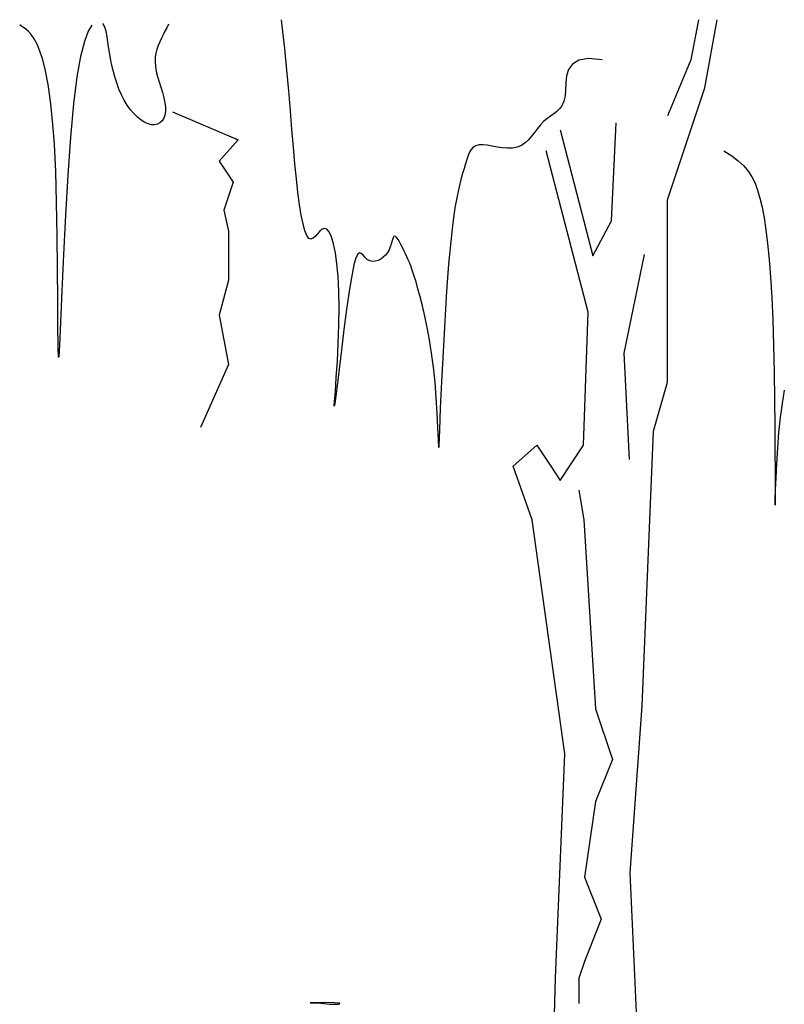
# Model space of a CAD drawing. Header units: metres. Extents: x 140889 to 142041, y 457117 to 459235.
# Tile 26 of 38: x 141803.45 to 141806.11, y 457259.13 to 457262.57. Entities that reach past the tile are written whole.
import ezdxf

# ---------------------------------------------------------------- set-up
doc = ezdxf.new("R2010")
doc.units = ezdxf.units.M
doc.layers.get('0').update_dxf_attribs({"color": 251, "linetype": 'CONTINUOUS'})
doc.layers.add('6.1-BOOM-BESTAAND_TYPE 1', color=251, linetype='CONTINUOUS')
doc.layers.add('6.3-PLANTSOEN_TYPE 1', color=251, linetype='CONTINUOUS')

# ---------------------------------------------------------------- blocks, each defined once
blk = doc.blocks.new('A$C068858C7')
at = {"layer": '6.3-PLANTSOEN_TYPE 1'}
blk.add_lwpolyline([(2346.2, 1965.5), (2348.3, 1998.6), (2333.6, 2010.9), (2305.6, 2015.6), (2262.3, 2012.5), (2293.2, 1990), (2318.3, 1957.5), (2346.7, 1961.9)], dxfattribs=at)

msp = doc.modelspace()

# ---------------------------------------------------------------- linework, layer by layer
at = {"layer": '6.1-BOOM-BESTAAND_TYPE 1', "color": 252, "ltscale": 0.25}
for p, q in [((141803.4528, 457262.5446), (141803.4466, 457262.5494)), ((141803.4601, 457262.5396), (141803.4528, 457262.5446)), ((141803.698, 457262.5482), (141803.6853, 457262.5264)), ((141803.7424, 457262.5447), (141803.7369, 457262.5531)), ((141803.7466, 457262.534), (141803.7424, 457262.5447)), ((141803.9654, 457262.551), (141803.9595, 457262.5387)), ((141804.3626, 457262.5456), (141804.3599, 457262.5668)), ((141804.3714, 457262.4668), (141804.3626, 457262.5456)), ((141805.8152, 457262.5668), (141805.7885, 457262.4272)), ((141805.8376, 457262.3296), (141805.8801, 457262.5668)), ((141803.4683, 457262.5335), (141803.4601, 457262.5396)), ((141803.4774, 457262.5255), (141803.4683, 457262.5335)), ((141803.4869, 457262.5148), (141803.4774, 457262.5255)), ((141803.4969, 457262.5004), (141803.4869, 457262.5148)), ((141803.6853, 457262.5264), (141803.6722, 457262.4907)), ((141803.7498, 457262.5213), (141803.7466, 457262.534)), ((141803.7523, 457262.5066), (141803.7498, 457262.5213)), ((141803.9474, 457262.5141), (141803.9413, 457262.5018)), ((141803.9535, 457262.5264), (141803.9474, 457262.5141)), ((141803.9595, 457262.5387), (141803.9535, 457262.5264)), ((141803.5071, 457262.4815), (141803.4969, 457262.5004)), ((141803.5172, 457262.4573), (141803.5071, 457262.4815)), ((141803.6722, 457262.4907), (141803.6591, 457262.4386)), ((141803.7546, 457262.4901), (141803.7523, 457262.5066)), ((141803.7569, 457262.4722), (141803.7546, 457262.4901)), ((141803.9302, 457262.4768), (141803.9256, 457262.4636)), ((141803.9355, 457262.4894), (141803.9302, 457262.4768)), ((141803.9413, 457262.5018), (141803.9355, 457262.4894)), ((141803.5272, 457262.4264), (141803.5172, 457262.4573)), ((141803.7597, 457262.4529), (141803.7569, 457262.4722)), ((141803.7631, 457262.4325), (141803.7597, 457262.4529)), ((141803.9221, 457262.4499), (141803.9198, 457262.4355)), ((141803.9256, 457262.4636), (141803.9221, 457262.4499)), ((141804.379, 457262.3909), (141804.3714, 457262.4668)), ((141803.5368, 457262.3879), (141803.5272, 457262.4264)), ((141803.6591, 457262.4386), (141803.6465, 457262.3671)), ((141803.7674, 457262.4113), (141803.7631, 457262.4325)), ((141803.7724, 457262.3896), (141803.7674, 457262.4113)), ((141803.9198, 457262.4355), (141803.9191, 457262.4202)), ((141803.9191, 457262.4202), (141803.9201, 457262.404)), ((141805.3752, 457262.412), (141805.3617, 457262.3931)), ((141805.3976, 457262.4253), (141805.3752, 457262.412)), ((141805.4314, 457262.431), (141805.3976, 457262.4253)), ((141805.4788, 457262.4272), (141805.4314, 457262.431)), ((141805.7885, 457262.4272), (141805.707, 457262.2317)), ((141803.5458, 457262.3404), (141803.5368, 457262.3879)), ((141803.7784, 457262.3678), (141803.7724, 457262.3896)), ((141803.9201, 457262.404), (141803.9231, 457262.3866)), ((141803.9231, 457262.3866), (141803.9275, 457262.3685)), ((141804.3856, 457262.3182), (141804.379, 457262.3909)), ((141805.3617, 457262.3931), (141805.3548, 457262.3707)), ((141803.5541, 457262.2828), (141803.5458, 457262.3404)), ((141803.6465, 457262.3671), (141803.6347, 457262.2736)), ((141803.7852, 457262.3461), (141803.7784, 457262.3678)), ((141803.793, 457262.325), (141803.7852, 457262.3461)), ((141803.9275, 457262.3685), (141803.933, 457262.3498)), ((141803.933, 457262.3498), (141803.9388, 457262.3311)), ((141805.3521, 457262.3465), (141805.3511, 457262.3226)), ((141805.3548, 457262.3707), (141805.3521, 457262.3465)), ((141803.8017, 457262.3048), (141803.793, 457262.325)), ((141803.8114, 457262.2857), (141803.8017, 457262.3048)), ((141803.9388, 457262.3311), (141803.9445, 457262.3125)), ((141803.9445, 457262.3125), (141803.9495, 457262.2944)), ((141804.3913, 457262.2489), (141804.3856, 457262.3182)), ((141805.3511, 457262.3226), (141805.3497, 457262.301)), ((141805.707, 457261.938), (141805.8376, 457262.3296)), ((141803.5614, 457262.2138), (141803.5541, 457262.2828)), ((141803.6347, 457262.2736), (141803.6241, 457262.1571)), ((141803.822, 457262.2682), (141803.8114, 457262.2857)), ((141803.8335, 457262.2523), (141803.822, 457262.2682)), ((141803.9495, 457262.2944), (141803.9534, 457262.2772)), ((141803.9534, 457262.2772), (141803.9554, 457262.2612)), ((141805.3393, 457262.2687), (141805.3309, 457262.2569)), ((141805.3457, 457262.2831), (141805.3393, 457262.2687)), ((141805.3497, 457262.301), (141805.3457, 457262.2831)), ((141803.8455, 457262.2382), (141803.8335, 457262.2523)), ((141803.8579, 457262.2262), (141803.8455, 457262.2382)), ((141803.9531, 457262.2339), (141803.949, 457262.223)), ((141803.9553, 457262.2468), (141803.9531, 457262.2339)), ((141803.9554, 457262.2612), (141803.9553, 457262.2468)), ((141803.9799, 457262.2449), (141804.2084, 457262.1473)), ((141804.3966, 457262.1833), (141804.3913, 457262.2489)), ((141805.3099, 457262.2383), (141805.2982, 457262.2299)), ((141805.3209, 457262.247), (141805.3099, 457262.2383)), ((141805.3309, 457262.2569), (141805.3209, 457262.247)), ((141803.5675, 457262.1324), (141803.5614, 457262.2138)), ((141803.8704, 457262.2162), (141803.8579, 457262.2262)), ((141803.8828, 457262.2084), (141803.8704, 457262.2162)), ((141803.8949, 457262.203), (141803.8828, 457262.2084)), ((141803.9065, 457262.2002), (141803.8949, 457262.203)), ((141803.9173, 457262.2), (141803.9065, 457262.2002)), ((141803.9271, 457262.2023), (141803.9173, 457262.2)), ((141803.9358, 457262.207), (141803.9271, 457262.2023)), ((141803.9432, 457262.2139), (141803.9358, 457262.207)), ((141803.949, 457262.223), (141803.9432, 457262.2139)), ((141805.264, 457262.1998), (141805.2535, 457262.187)), ((141805.2748, 457262.2113), (141805.264, 457262.1998)), ((141805.2864, 457262.2212), (141805.2748, 457262.2113)), ((141805.2982, 457262.2299), (141805.2864, 457262.2212)), ((141805.5113, 457261.8646), (141805.5276, 457262.2072)), ((141804.4016, 457262.1217), (141804.3966, 457262.1833)), ((141805.2432, 457262.1736), (141805.2328, 457262.1603)), ((141805.2535, 457262.187), (141805.2432, 457262.1736)), ((141805.3319, 457262.1828), (141805.446, 457261.7425)), ((141803.5723, 457262.0372), (141803.5675, 457262.1324)), ((141803.6241, 457262.1571), (141803.6148, 457262.0247)), ((141804.2084, 457262.1473), (141804.143, 457262.0738)), ((141805.2099, 457262.1368), (141805.197, 457262.1278)), ((141805.2218, 457262.1478), (141805.2099, 457262.1368)), ((141805.2328, 457262.1603), (141805.2218, 457262.1478)), ((141804.4067, 457262.0644), (141804.4016, 457262.1217)), ((141805.0163, 457262.1042), (141805.0113, 457262.0926)), ((141805.0222, 457262.114), (141805.0163, 457262.1042)), ((141805.0294, 457262.1216), (141805.0222, 457262.114)), ((141805.0383, 457262.1269), (141805.0294, 457262.1216)), ((141805.0494, 457262.1297), (141805.0383, 457262.1269)), ((141805.0628, 457262.1301), (141805.0494, 457262.1297)), ((141805.0782, 457262.1285), (141805.0628, 457262.1301)), ((141805.0951, 457262.1257), (141805.0782, 457262.1285)), ((141805.1129, 457262.1226), (141805.0951, 457262.1257)), ((141805.1311, 457262.1199), (141805.1129, 457262.1226)), ((141805.1491, 457262.1183), (141805.1311, 457262.1199)), ((141805.1665, 457262.1186), (141805.1491, 457262.1183)), ((141805.1825, 457262.1216), (141805.1665, 457262.1186)), ((141805.197, 457262.1278), (141805.1825, 457262.1216)), ((141805.4298, 457261.5467), (141805.2832, 457262.1093)), ((141804.143, 457262.0738), (141804.1918, 457262.0004)), ((141804.4119, 457262.0118), (141804.4067, 457262.0644)), ((141805.0024, 457262.0644), (141804.9976, 457262.0482)), ((141805.0068, 457262.0793), (141805.0024, 457262.0644)), ((141805.0113, 457262.0926), (141805.0068, 457262.0793)), ((141803.5756, 457261.9286), (141803.5723, 457262.0372)), ((141804.9921, 457262.0304), (141804.9861, 457262.0097)), ((141804.9976, 457262.0482), (141804.9921, 457262.0304)), ((141803.6148, 457262.0247), (141803.6066, 457261.8851)), ((141804.1918, 457262.0004), (141804.1593, 457261.9025)), ((141804.4174, 457261.964), (141804.4119, 457262.0118)), ((141804.9861, 457262.0097), (141804.9795, 457261.9839)), ((141804.4231, 457261.9217), (141804.4174, 457261.964)), ((141804.9795, 457261.9839), (141804.9725, 457261.9513)), ((141803.5778, 457261.8126), (141803.5756, 457261.9286)), ((141804.9725, 457261.9513), (141804.9653, 457261.9099)), ((141805.707, 457261.3022), (141805.707, 457261.938)), ((141804.1593, 457261.9025), (141804.1756, 457261.8291)), ((141804.4291, 457261.885), (141804.4231, 457261.9217)), ((141804.9653, 457261.9099), (141804.9579, 457261.8578)), ((141803.6066, 457261.8851), (141803.5997, 457261.7471)), ((141804.4353, 457261.8545), (141804.4291, 457261.885)), ((141804.9579, 457261.8578), (141804.9505, 457261.793)), ((141805.446, 457261.7425), (141805.5113, 457261.8646)), ((141804.1756, 457261.8291), (141804.1756, 457261.6581)), ((141804.4418, 457261.8305), (141804.4353, 457261.8545)), ((141804.4485, 457261.8133), (141804.4418, 457261.8305)), ((141804.4937, 457261.8286), (141804.4858, 457261.8198)), ((141804.5018, 457261.8356), (141804.4937, 457261.8286)), ((141804.5099, 457261.8387), (141804.5018, 457261.8356)), ((141804.5181, 457261.8361), (141804.5099, 457261.8387)), ((141804.5262, 457261.8262), (141804.5181, 457261.8361)), ((141804.5341, 457261.8089), (141804.5262, 457261.8262)), ((141803.579, 457261.697), (141803.5778, 457261.8126)), ((141804.4555, 457261.8035), (141804.4485, 457261.8133)), ((141804.4628, 457261.8008), (141804.4555, 457261.8035)), ((141804.4703, 457261.804), (141804.4628, 457261.8008)), ((141804.4779, 457261.8109), (141804.4703, 457261.804)), ((141804.4858, 457261.8198), (141804.4779, 457261.8109)), ((141804.5414, 457261.7844), (141804.5341, 457261.8089)), ((141804.7455, 457261.7922), (141804.743, 457261.7833)), ((141804.7476, 457261.8), (141804.7455, 457261.7922)), ((141804.7497, 457261.8061), (141804.7476, 457261.8)), ((141804.7519, 457261.8102), (141804.7497, 457261.8061)), ((141804.7546, 457261.8116), (141804.7519, 457261.8102)), ((141804.758, 457261.8102), (141804.7546, 457261.8116)), ((141804.7621, 457261.8061), (141804.758, 457261.8102)), ((141804.7666, 457261.7998), (141804.7621, 457261.8061)), ((141804.7716, 457261.7917), (141804.7666, 457261.7998)), ((141804.7768, 457261.7823), (141804.7716, 457261.7917)), ((141804.9505, 457261.793), (141804.9433, 457261.7138)), ((141804.548, 457261.753), (141804.5414, 457261.7844)), ((141804.5536, 457261.7149), (141804.548, 457261.753)), ((141804.6323, 457261.7535), (141804.6261, 457261.7491)), ((141804.6385, 457261.7514), (141804.6323, 457261.7535)), ((141804.7302, 457261.7545), (141804.7234, 457261.7458)), ((141804.7356, 457261.764), (141804.7302, 457261.7545)), ((141804.7398, 457261.7738), (141804.7356, 457261.764)), ((141804.743, 457261.7833), (141804.7398, 457261.7738)), ((141804.7821, 457261.772), (141804.7768, 457261.7823)), ((141804.7874, 457261.7613), (141804.7821, 457261.772)), ((141804.7926, 457261.7504), (141804.7874, 457261.7613)), ((141803.5997, 457261.7471), (141803.5939, 457261.6197)), ((141804.6197, 457261.7358), (141804.6128, 457261.7112)), ((141804.6261, 457261.7491), (141804.6197, 457261.7358)), ((141804.6449, 457261.7452), (141804.6385, 457261.7514)), ((141804.6518, 457261.7373), (141804.6449, 457261.7452)), ((141804.6595, 457261.73), (141804.6518, 457261.7373)), ((141804.6681, 457261.7254), (141804.6595, 457261.73)), ((141804.6775, 457261.7235), (141804.6681, 457261.7254)), ((141804.6872, 457261.7242), (141804.6775, 457261.7235)), ((141804.6969, 457261.727), (141804.6872, 457261.7242)), ((141804.7064, 457261.7317), (141804.6969, 457261.727)), ((141804.7153, 457261.7381), (141804.7064, 457261.7317)), ((141804.7234, 457261.7458), (141804.7153, 457261.7381)), ((141804.7976, 457261.7398), (141804.7926, 457261.7504)), ((141804.8025, 457261.729), (141804.7976, 457261.7398)), ((141804.8074, 457261.7174), (141804.8025, 457261.729)), ((141805.6256, 457261.7477), (141805.5549, 457261.4035)), ((141803.5797, 457261.5892), (141803.579, 457261.697)), ((141804.5579, 457261.6703), (141804.5536, 457261.7149)), ((141804.6128, 457261.7112), (141804.6051, 457261.673)), ((141804.8124, 457261.7045), (141804.8074, 457261.7174)), ((141804.8176, 457261.6897), (141804.8124, 457261.7045)), ((141804.8232, 457261.6724), (141804.8176, 457261.6897)), ((141804.9433, 457261.7138), (141804.9363, 457261.6196)), ((141804.1756, 457261.6581), (141804.143, 457261.5357)), ((141804.5606, 457261.6196), (141804.5579, 457261.6703)), ((141804.6051, 457261.673), (141804.5965, 457261.6199)), ((141804.8294, 457261.6521), (141804.8232, 457261.6724)), ((141804.8362, 457261.6281), (141804.8294, 457261.6521)), ((141803.5939, 457261.6197), (141803.5892, 457261.5116)), ((141804.5616, 457261.5628), (141804.5606, 457261.6196)), ((141804.5965, 457261.6199), (141804.5873, 457261.5558)), ((141804.8436, 457261.6), (141804.8362, 457261.6281)), ((141804.9363, 457261.6196), (141804.9298, 457261.5155)), ((141803.5801, 457261.4969), (141803.5797, 457261.5892)), ((141804.8516, 457261.568), (141804.8436, 457261.6)), ((141804.5607, 457261.5009), (141804.5616, 457261.5628)), ((141804.5873, 457261.5558), (141804.578, 457261.4857)), ((141804.8598, 457261.5321), (141804.8516, 457261.568)), ((141805.4135, 457261.082), (141805.4298, 457261.5467)), ((141804.143, 457261.5357), (141804.1756, 457261.3643)), ((141804.868, 457261.4926), (141804.8598, 457261.5321)), ((141804.9298, 457261.5155), (141804.9238, 457261.4083)), ((141803.5806, 457261.4277), (141803.5801, 457261.4969)), ((141803.5892, 457261.5116), (141803.5856, 457261.4317)), ((141804.5583, 457261.4371), (141804.5607, 457261.5009)), ((141804.578, 457261.4857), (141804.569, 457261.4145)), ((141804.876, 457261.4496), (141804.868, 457261.4926)), ((141804.8834, 457261.4034), (141804.876, 457261.4496)), ((141803.5815, 457261.3891), (141803.5806, 457261.4277)), ((141803.5856, 457261.4317), (141803.583, 457261.3889)), ((141804.555, 457261.3749), (141804.5583, 457261.4371)), ((141804.569, 457261.4145), (141804.5608, 457261.3474)), ((141803.583, 457261.3889), (141803.5815, 457261.3891)), ((141804.5514, 457261.3182), (141804.555, 457261.3749)), ((141804.8901, 457261.3541), (141804.8834, 457261.4034)), ((141804.9238, 457261.4083), (141804.9185, 457261.3046)), ((141805.5549, 457261.4035), (141805.5727, 457261.0328)), ((141804.1756, 457261.3643), (141804.0777, 457261.1444)), ((141804.5608, 457261.3474), (141804.5538, 457261.2893)), ((141804.8958, 457261.302), (141804.8901, 457261.3541)), ((141804.5481, 457261.2706), (141804.5514, 457261.3182)), ((141804.5538, 457261.2893), (141804.5485, 457261.2453)), ((141804.9003, 457261.2477), (141804.8958, 457261.302)), ((141804.9185, 457261.3046), (141804.9141, 457261.2111)), ((141805.6582, 457261.1309), (141805.707, 457261.3022)), ((141804.5485, 457261.2453), (141804.5453, 457261.2203)), ((141804.5455, 457261.236), (141804.5481, 457261.2706)), ((141804.9036, 457261.194), (141804.9003, 457261.2477)), ((141804.5444, 457261.218), (141804.5455, 457261.236)), ((141804.5453, 457261.2203), (141804.5444, 457261.218)), ((141804.9141, 457261.2111), (141804.9108, 457261.1343)), ((141804.906, 457261.1441), (141804.9036, 457261.194)), ((141804.9077, 457261.1012), (141804.906, 457261.1441)), ((141804.9085, 457261.0741), (141804.9077, 457261.1012)), ((141804.9108, 457261.1343), (141804.9087, 457261.0809)), ((141805.6182, 457260.1729), (141805.6582, 457261.1309)), ((141804.9087, 457261.0809), (141804.9085, 457261.0741)), ((141805.1688, 457261.0085), (141805.2504, 457261.082)), ((141805.2504, 457261.082), (141805.2994, 457261.0085)), ((141805.3319, 457260.9596), (141805.4135, 457261.082)), ((141805.2346, 457260.8223), (141805.1688, 457261.0085)), ((141805.2994, 457261.0085), (141805.3319, 457260.9596)), ((141805.3973, 457260.9254), (141805.4144, 457260.8223)), ((141805.3482, 457260.0056), (141805.2346, 457260.8223)), ((141805.4144, 457260.8223), (141805.4558, 457260.1621)), ((141805.5766, 457259.5898), (141805.6182, 457260.1729)), ((141805.4558, 457260.1621), (141805.5147, 457259.9859)), ((141805.3157, 457259.2227), (141805.3482, 457260.0056)), ((141805.5147, 457259.9859), (141805.4558, 457259.8394)), ((141805.4558, 457259.8394), (141805.4168, 457259.575)), ((141805.6066, 457258.9359), (141805.5766, 457259.5898)), ((141805.4168, 457259.575), (141805.4757, 457259.4282)), ((141805.4757, 457259.4282), (141805.4168, 457259.2813)), ((141805.4168, 457259.2813), (141805.3973, 457259.2229)), ((141805.3077, 457258.9359), (141805.3157, 457259.2227)), ((141805.3973, 457259.2229), (141805.3973, 457259.1348))]:
    msp.add_line(p, q, dxfattribs=at)
msp.add_lwpolyline([(141805.9029, 457262.1093), (141805.9308, 457262.0915), (141805.954, 457262.0741), (141805.9732, 457262.0565), (141805.9888, 457262.0382), (141806.0016, 457262.0185), (141806.0122, 457261.9966), (141806.0212, 457261.9721), (141806.0291, 457261.9442), (141806.0366, 457261.9122), (141806.0436, 457261.8756), (141806.0502, 457261.8336), (141806.0562, 457261.7855), (141806.0617, 457261.7305), (141806.0665, 457261.6682), (141806.0706, 457261.5976), (141806.0741, 457261.5182), (141806.0768, 457261.43), (141806.0788, 457261.3364), (141806.0803, 457261.2414), (141806.0812, 457261.1493), (141806.0818, 457261.0639), (141806.0821, 457260.9896), (141806.0822, 457260.9304), (141806.0823, 457260.8904), (141806.0823, 457260.8725), (141806.0825, 457260.8746), (141806.083, 457260.8935), (141806.084, 457260.9261), (141806.0856, 457260.9689), (141806.088, 457261.0188), (141806.0913, 457261.0725), (141806.0958, 457261.1268), (141806.1015, 457261.179), (141806.1082, 457261.2282), (141806.1156, 457261.2744)], dxfattribs=at)

# ---------------------------------------------------------------- block references
at = {"xscale": 0.0012, "yscale": 0.0001, "zscale": 0.0008660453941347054}
msp.add_blockref('A$C068858C7', (141801.7451, 457258.9359), dxfattribs=at)

doc.saveas('drawing.dxf')
